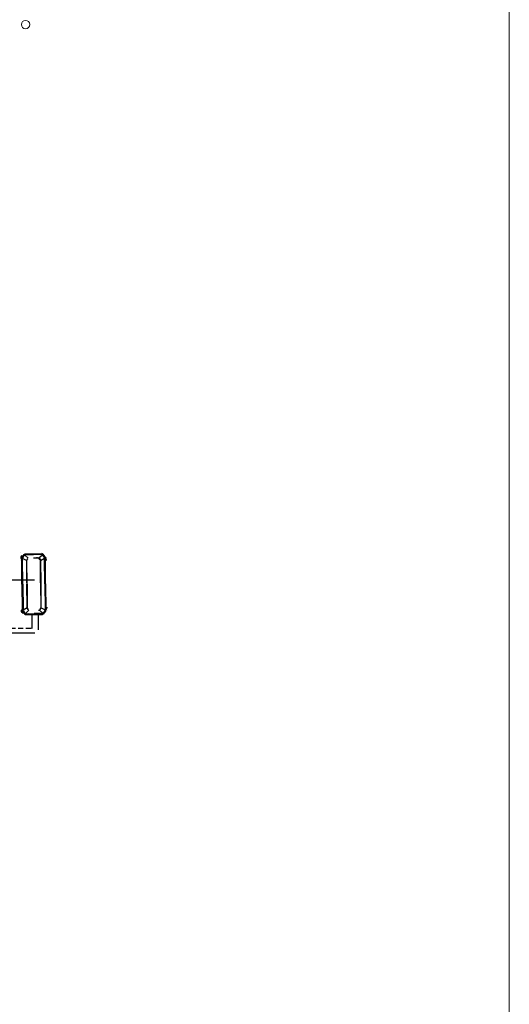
# Model space of a CAD drawing. Header units: millimetres. Extents: x -84458 to 77911, y -55868 to -29230.
# Tile 62 of 103: x 69338 to 70039, y -33082 to -31671. Entities that reach past the tile are written whole.
import ezdxf

# ---------------------------------------------------------------- set-up
doc = ezdxf.new("R2010")
doc.units = ezdxf.units.MM
doc.linetypes.add('DASHED', pattern=[0.75, 0.5, -0.25])
doc.linetypes.add('TRIPLE_DASHED', pattern=[144.638884, 52.916665, -21.166666, 14.111111, -21.166666, 14.111111, -21.166666])
doc.layers.add('CIENKA', color=7, linetype='Continuous', lineweight=20)
doc.layers.add('obwód gniazd', color=1, linetype='Continuous', lineweight=25)

msp = doc.modelspace()

# ---------------------------------------------------------------- linework, layer by layer
at = {"layer": 'CIENKA'}
msp.add_line((70039.5, -30082.3), (70039.5, -34058.4), dxfattribs=at)
for start, end in [(0, 180), (180, 0)]:
    msp.add_arc((69346.5, -31678.1), 6, start, end, dxfattribs=at)
at = {"layer": 'obwód gniazd', "linetype": 'Continuous'}
for p, q in [((69338.8, -32434.5), (69338.8, -32434.5)), ((69341.1, -32439.3), (69342.8, -32439.3)), ((69343.8, -32437.7), (69343.7, -32437.9)), ((69344.9, -32439.1), (69344.9, -32439.1)), ((69350.1, -32442.7), (69345.1, -32438.2)), ((69346, -32436.7), (69369.5, -32436.4)), ((69346, -32437.9), (69357.8, -32437.8)), ((69368.4, -32437.7), (69357.8, -32437.8)), ((69365.5, -32442.5), (69370.5, -32437.9)), ((69368.2, -32436.6), (69368.2, -32436.6)), ((69369.5, -32437.7), (69368.4, -32437.7)), ((69369.7, -32436.4), (69369.7, -32436.4)), ((69371.9, -32437.6), (69371.8, -32437.4)), ((69374.3, -32441.4), (69373.2, -32439.6)), ((69374.2, -32441.3), (69374.2, -32440.4)), ((69338.6, -32445.5), (69338.6, -32445.5)), ((69339.7, -32440.8), (69339.7, -32442.9)), ((69339.7, -32442.9), (69341, -32442.9)), ((69339.7, -32442.9), (69339.7, -32443.3)), ((69340.9, -32443.3), (69340, -32443.3)), ((69341.3, -32480.2), (69340.9, -32443.4)), ((69341.4, -32441.7), (69341.4, -32441.7)), ((69347.8, -32446.2), (69342.2, -32443.2)), ((69342.6, -32480.2), (69342.2, -32443.9)), ((69342.9, -32445.8), (69342.9, -32445.8)), ((69347.7, -32446.6), (69348.1, -32480.1)), ((69349.3, -32443.6), (69347.9, -32445.9)), ((69357.8, -32442.3), (69364.3, -32442.3)), ((69366.4, -32443.4), (69367.8, -32445.7)), ((69368, -32446), (69373.5, -32442.8)), ((69368, -32446.3), (69368.4, -32479.9)), ((69373.9, -32479.8), (69373.5, -32443.6)), ((69374.3, -32441.4), (69374.3, -32441.4)), ((69374.3, -32441.4), (69374.3, -32441.4)), ((69374.3, -32441.5), (69374.3, -32441.5)), ((69374.3, -32441.5), (69375.3, -32443)), ((69375.2, -32479.8), (69374.8, -32443)), ((69375.3, -32443), (69375.3, -32443)), ((69341.3, -32480.2), (69341.8, -32517.1)), ((69342.6, -32480.2), (69343, -32516.5)), ((69348.5, -32513.7), (69348.1, -32480.1)), ((69368.8, -32513.5), (69368.4, -32479.9)), ((69373.9, -32479.8), (69374.3, -32516.1)), ((69375.2, -32479.8), (69375.6, -32516.7)), ((69375.9, -32510.4), (69375.9, -32510.4)), ((69340.6, -32517.5), (69340.6, -32517.2)), ((69340.6, -32517.5), (69341.8, -32517.5)), ((69340.6, -32519.6), (69340.6, -32517.5)), ((69340.6, -32518.6), (69340.6, -32518.6)), ((69340.7, -32519.7), (69340.7, -32519.7)), ((69341.8, -32517.1), (69340.9, -32517.1)), ((69341.8, -32516.4), (69341.8, -32516.4)), ((69341.8, -32516.4), (69341.8, -32516.4)), ((69341.8, -32516.5), (69341.8, -32516.5)), ((69342.1, -32521.1), (69343.8, -32521.1)), ((69342.1, -32522.7), (69342.1, -32522.7)), ((69342.2, -32518.6), (69342.3, -32518.7)), ((69342.3, -32518.7), (69343.4, -32520.4)), ((69348.5, -32514), (69343, -32517.2)), ((69344.6, -32522.5), (69344.8, -32522.6)), ((69344.9, -32515.5), (69344.9, -32515.5)), ((69345.3, -32515.9), (69345.3, -32515.9)), ((69351, -32517.5), (69346.1, -32522.1)), ((69347, -32523.6), (69370.5, -32523.4)), ((69348.1, -32522.4), (69358.7, -32522.2)), ((69350.1, -32516.6), (69348.7, -32514.4)), ((69349.1, -32515.5), (69349.1, -32515.5)), ((69351.3, -32521.8), (69351.3, -32521.8)), ((69355.4, -32522.3), (69355.4, -32522.3)), ((69355.5, -32523.1), (69355.5, -32523.1)), ((69369.4, -32522.1), (69358.7, -32522.2)), ((69361.6, -32523.7), (69361.6, -32523.7)), ((69364, -32521.8), (69364, -32521.8)), ((69366.4, -32517.3), (69371.4, -32521.8)), ((69367.2, -32516.4), (69368.6, -32514.1)), ((69368.7, -32513.8), (69374.3, -32516.8)), ((69370.1, -32520.6), (69370.1, -32520.6)), ((69372.7, -32522.3), (69372.8, -32522.1)), ((69375.2, -32518.2), (69374.1, -32520.1)), ((69374.6, -32511.2), (69374.6, -32511.2)), ((69375.1, -32518.4), (69376.1, -32516.6)), ((69375.1, -32518.3), (69375.1, -32518.4)), ((69375.1, -32518.3), (69375.1, -32518.3)), ((69375.1, -32518.4), (69375.1, -32519.3)), ((69375.2, -32518.2), (69375.2, -32518.2)), ((69378.5, -32517.5), (69378.5, -32517.5))]:
    msp.add_line(p, q, dxfattribs=at)
at = {"layer": 'obwód gniazd'}
msp.add_line((68519, -32474.1), (69359.1, -32474.1), dxfattribs=at)
at = {"layer": 'obwód gniazd', "linetype": 'TRIPLE_DASHED', "ltscale": 0.5}
msp.add_line((69355.3, -32523.5), (69355.5, -32543.5), dxfattribs=at)
at = {"layer": 'obwód gniazd', "ltscale": 2}
for p, q in [((69364.4, -32523.4), (69364.7, -32545.5)), ((69359.7, -32550.5), (69297.5, -32550.5))]:
    msp.add_line(p, q, dxfattribs=at)
at = {"layer": 'obwód gniazd', "linetype": 'DASHED', "ltscale": 15}
msp.add_line((69354.4, -32543.5), (69297.5, -32543.5), dxfattribs=at)
at = {"layer": 'obwód gniazd', "linetype": 'Continuous'}
for points in [[(69341.1, -32439.3), (69340.3, -32439.3), (69339.7, -32440), (69339.7, -32440.8)], [(69342.4, -32440), (69342.4, -32440), (69341.4, -32441.7), (69341.4, -32441.7)], [(69343.5, -32438.1), (69343.2, -32438.7), (69342.8, -32439.3), (69342.4, -32440)], [(69342.4, -32442.5), (69343.1, -32441.3), (69343.8, -32440.1), (69344.5, -32439)], [(69343.7, -32437.9), (69343.6, -32438), (69343.6, -32438), (69343.5, -32438.1)], [(69343.8, -32437.7), (69344.4, -32437), (69345, -32436.7), (69346, -32436.7)], [(69344.5, -32439), (69344.9, -32438.3), (69345.2, -32437.9), (69346, -32437.9)], [(69371.8, -32437.4), (69371.1, -32436.7), (69370.5, -32436.4), (69369.5, -32436.4)], [(69371.1, -32438.7), (69370.7, -32438.1), (69370.3, -32437.6), (69369.5, -32437.7)], [(69373.3, -32442.1), (69372.6, -32441), (69371.8, -32439.8), (69371.1, -32438.7)], [(69372, -32437.8), (69372, -32437.7), (69371.9, -32437.6), (69371.9, -32437.6)], [(69373.2, -32439.6), (69372.8, -32439), (69372.4, -32438.4), (69372, -32437.8)], [(69374.2, -32440.4), (69374.2, -32439.6), (69373.5, -32439), (69372.8, -32439)], [(69339.7, -32443.3), (69339.8, -32443.3), (69339.9, -32443.3), (69340, -32443.3)], [(69340.2, -32441.6), (69340.2, -32441.2), (69340.1, -32440.8), (69340.6, -32440.6)], [(69341, -32442.1), (69340.6, -32442.2), (69340.2, -32442), (69340.2, -32441.6)], [(69341.3, -32441.8), (69341, -32442.3), (69340.9, -32442.8), (69340.9, -32443.3)], [(69341.4, -32441.7), (69341.4, -32441.7), (69341.3, -32441.8), (69341.3, -32441.8)], [(69342.4, -32442.5), (69342.1, -32443), (69342.2, -32443.4), (69342.2, -32443.9)], [(69348.2, -32446.1), (69348.6, -32445.3), (69349.1, -32444.5), (69349.6, -32443.7)], [(69364.3, -32442.3), (69365.2, -32442.2), (69366, -32442.7), (69366.4, -32443.4)], [(69367.6, -32445.9), (69367.1, -32445.1), (69366.6, -32444.3), (69366.1, -32443.5)], [(69367.8, -32445.7), (69368, -32445.9), (69368, -32446.1), (69368, -32446.3)], [(69373.3, -32442.1), (69373.5, -32442.6), (69373.5, -32443.1), (69373.5, -32443.6)], [(69374.3, -32441.4), (69374.6, -32441.9), (69374.7, -32442.4), (69374.8, -32442.9)], [(69375.4, -32443.1), (69375.3, -32443.1), (69375.3, -32443), (69375.3, -32443)], [(69375.5, -32443.4), (69375.5, -32443.3), (69375.4, -32443.2), (69375.4, -32443.1)], [(69375.9, -32444.1), (69375.8, -32443.9), (69375.7, -32443.7), (69375.5, -32443.4)], [(69376, -32444.4), (69376, -32444.3), (69375.9, -32444.2), (69375.9, -32444.1)], [(69376.1, -32444.7), (69376.1, -32444.6), (69376.1, -32444.5), (69376, -32444.4)], [(69376.2, -32444.9), (69376.2, -32444.9), (69376.2, -32444.8), (69376.1, -32444.7)], [(69376.3, -32445.4), (69376.3, -32445.2), (69376.3, -32445.1), (69376.2, -32444.9)], [(69376.4, -32445.6), (69376.4, -32445.5), (69376.4, -32445.5), (69376.3, -32445.4)], [(69376.5, -32445.9), (69376.5, -32445.8), (69376.4, -32445.7), (69376.4, -32445.6)], [(69376.6, -32446.4), (69376.6, -32446.2), (69376.5, -32446.1), (69376.5, -32445.9)], [(69340.6, -32517.2), (69340.7, -32517.2), (69340.8, -32517.1), (69340.9, -32517.1)], [(69342.1, -32521.1), (69341.3, -32521.1), (69340.6, -32520.4), (69340.6, -32519.6)], [(69341.1, -32518.9), (69341.1, -32519.3), (69341, -32519.6), (69341.5, -32519.8)], [(69341.9, -32518.3), (69341.5, -32518.2), (69341.1, -32518.5), (69341.1, -32518.9)], [(69342.2, -32518.6), (69341.9, -32518.1), (69341.8, -32517.6), (69341.8, -32517.1)], [(69343.3, -32517.9), (69343, -32517.4), (69343, -32517), (69343, -32516.5)], [(69343.3, -32517.9), (69344, -32519.1), (69344.7, -32520.2), (69345.4, -32521.4)], [(69343.4, -32520.4), (69343.7, -32521), (69344.1, -32521.6), (69344.5, -32522.2)], [(69344.5, -32522.2), (69344.5, -32522.3), (69344.6, -32522.4), (69344.6, -32522.5)], [(69344.8, -32522.6), (69345.4, -32523.4), (69346, -32523.6), (69347, -32523.6)], [(69345.4, -32521.4), (69346.2, -32522.6), (69346.9, -32522.4), (69348.1, -32522.4)], [(69348.7, -32514.4), (69348.6, -32514.2), (69348.5, -32514), (69348.5, -32513.7)], [(69348.9, -32514.1), (69349.3, -32514.8), (69349.8, -32515.5), (69350.2, -32516.2)], [(69365.2, -32517.6), (69366, -32517.6), (69366.8, -32517.2), (69367.2, -32516.4)], [(69368.4, -32513.9), (69368, -32514.6), (69367.5, -32515.3), (69367.1, -32516)], [(69372, -32521.1), (69371.3, -32522.3), (69370.6, -32522.1), (69369.4, -32522.1)], [(69372.7, -32522.3), (69372.1, -32523), (69371.5, -32523.4), (69370.5, -32523.4)], [(69374.1, -32517.5), (69373.4, -32518.7), (69372.7, -32519.9), (69372, -32521.1)], [(69372.8, -32522.1), (69372.9, -32522.1), (69372.9, -32522), (69373, -32521.9)], [(69373, -32521.9), (69373.4, -32521.3), (69373.7, -32520.7), (69374.1, -32520.1)], [(69375.1, -32519.3), (69375.1, -32520), (69374.5, -32520.7), (69373.7, -32520.7)], [(69374.1, -32517.5), (69374.4, -32517.1), (69374.3, -32516.6), (69374.3, -32516.1)], [(69375.2, -32518.2), (69375.5, -32517.7), (69375.6, -32517.3), (69375.6, -32516.7)], [(69376.1, -32516.6), (69376.1, -32516.6), (69376.2, -32516.5), (69376.2, -32516.5)], [(69376.2, -32516.5), (69376.3, -32516.4), (69376.3, -32516.3), (69376.4, -32516.2)], [(69376.4, -32516.2), (69376.4, -32516.1), (69376.4, -32516.1), (69376.5, -32516)], [(69376.5, -32516), (69376.5, -32515.9), (69376.5, -32515.8), (69376.6, -32515.8)], [(69376.6, -32515.8), (69376.6, -32515.7), (69376.7, -32515.6), (69376.7, -32515.5)], [(69376.7, -32515.5), (69376.7, -32515.4), (69376.8, -32515.3), (69376.8, -32515.2)], [(69377.1, -32514.2), (69377.2, -32514.2), (69377.2, -32514.1), (69377.2, -32514)], [(69377.2, -32514), (69377.2, -32513.9), (69377.2, -32513.8), (69377.3, -32513.7)], [(69377.3, -32513.7), (69377.3, -32513.5), (69377.3, -32513.4), (69377.4, -32513.2)]]:
    msp.add_open_spline(points, degree=3, dxfattribs=at)
for points, knots in [([(69340.6, -32440.6), (69341, -32440.5), (69341.4, -32440.8), (69341.4, -32441.2), (69341.4, -32441.5), (69341.5, -32441.9), (69341, -32442.1)], [1, 1, 1, 1, 2, 2, 2, 3, 3, 3, 3]), ([(69348.5, -32480.1), (69348.4, -32472.6), (69348.3, -32465), (69348.2, -32457.4), (69348.2, -32455.5), (69348.1, -32453.6), (69348.1, -32451.8), (69348.1, -32450.8), (69348.1, -32449.9), (69348.1, -32448.9), (69348.1, -32448.6), (69348, -32446.4), (69348.2, -32446.1)], [0, 0, 0, 0, 1, 1, 1, 2, 2, 2, 3, 3, 3, 4, 4, 4, 4]), ([(69366.1, -32443.5), (69365.4, -32442.5), (69364.5, -32442.6), (69363.5, -32442.6), (69361.6, -32442.6), (69359.7, -32442.6), (69357.8, -32442.7)], [5, 5, 5, 5, 6, 6, 6, 7, 7, 7, 7]), ([(69368.1, -32479.9), (69368, -32472.3), (69367.9, -32464.8), (69367.8, -32457.2), (69367.8, -32455.3), (69367.8, -32453.4), (69367.7, -32451.5), (69367.7, -32450.6), (69367.7, -32449.6), (69367.7, -32448.7), (69367.7, -32448.4), (69367.7, -32446.2), (69367.6, -32445.9)], [0, 0, 0, 0, 1, 1, 1, 2, 2, 2, 3, 3, 3, 4, 4, 4, 4]), ([(69348.5, -32480.1), (69348.5, -32486.6), (69348.6, -32493.1), (69348.7, -32499.6), (69348.7, -32502.8), (69348.7, -32506.1), (69348.8, -32509.3), (69348.8, -32510.1), (69348.8, -32510.9), (69348.8, -32511.7), (69348.8, -32512), (69348.8, -32513.9), (69348.9, -32514.1)], [0, 0, 0, 0, 1, 1, 1, 2, 2, 2, 3, 3, 3, 4, 4, 4, 4]), ([(69368.1, -32479.9), (69368.1, -32486.4), (69368.2, -32492.9), (69368.3, -32499.3), (69368.3, -32502.6), (69368.4, -32505.8), (69368.4, -32509.1), (69368.4, -32509.9), (69368.4, -32510.7), (69368.4, -32511.5), (69368.4, -32511.8), (69368.5, -32513.6), (69368.4, -32513.9)], [0, 0, 0, 0, 1, 1, 1, 2, 2, 2, 3, 3, 3, 4, 4, 4, 4]), ([(69341.5, -32519.8), (69341.9, -32519.9), (69342.3, -32519.6), (69342.3, -32519.2), (69342.3, -32518.9), (69342.4, -32518.5), (69341.9, -32518.3)], [1, 1, 1, 1, 2, 2, 2, 3, 3, 3, 3])]:
    msp.add_open_spline(points, degree=3, knots=knots, dxfattribs=at)

doc.saveas('drawing.dxf')
